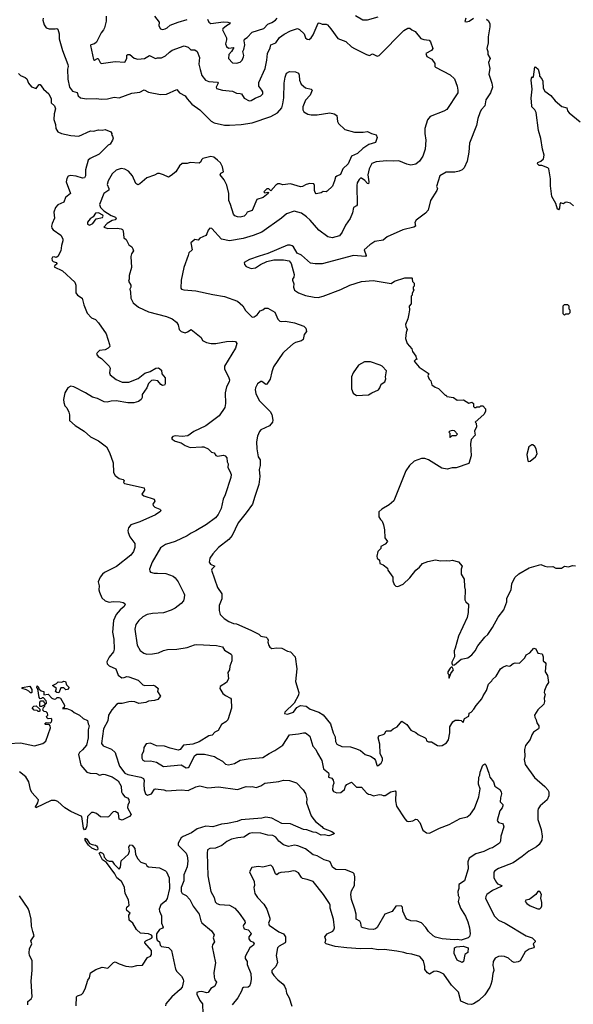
# Model space of a CAD drawing. Extents: x 1863118 to 1989590, y 394482 to 532474.
# Tile 183 of 215: x 1959906 to 1965524, y 472431 to 482418. Entities that reach past the tile are written whole.
import ezdxf

# ---------------------------------------------------------------- set-up
doc = ezdxf.new("R2010")
doc.units = 0

msp = doc.modelspace()

# ---------------------------------------------------------------- linework, layer by layer
at = {"layer": '0CON20XD'}
for points in [[(1960145.9, 482434.1), (1960141.4, 482415), (1960153.1, 482365), (1960175, 482334.4), (1960205, 482325.5), (1960265.5, 482324.5), (1960285, 482330), (1960295, 482322.5), (1960308.1, 482275), (1960307.1, 482225), (1960340.6, 482105), (1960395.4, 481965.4), (1960396.9, 481945), (1960391.4, 481915), (1960393.5, 481815), (1960413.3, 481735), (1960440.8, 481695), (1960489.6, 481679.6), (1960498.6, 481645), (1960525, 481626.7), (1960584.3, 481615.7), (1960682.6, 481617.4), (1960735, 481611.3), (1960797.5, 481615), (1960865, 481633.3), (1960915, 481625.7), (1961045, 481673.3), (1961125, 481684.5), (1961168.3, 481708.3), (1961215, 481682), (1961335, 481660), (1961395, 481662), (1961500.7, 481710.7), (1961526.7, 481675), (1961585.5, 481645.5), (1961604.5, 481614.5), (1961652.8, 481562.8), (1961736, 481505), (1961815, 481423.8), (1961848.7, 481388.7), (1961880.7, 481370.7), (1961985, 481350), (1962035, 481348.9), (1962155, 481355.6), (1962265, 481371.5), (1962455, 481435.6), (1962521.9, 481475), (1962565.3, 481524.7), (1962577.7, 481565), (1962585.4, 481625), (1962589.4, 481775), (1962599.2, 481835), (1962613.8, 481875), (1962645, 481893.3), (1962705, 481890), (1962735.6, 481875.6), (1962744, 481855), (1962745.7, 481805), (1962764.2, 481765), (1962805, 481728), (1962865, 481713.3), (1962873.3, 481705), (1962855, 481653.8), (1962806.8, 481603.2), (1962779.2, 481535), (1962779.2, 481505), (1962790, 481485), (1962831.3, 481461.3), (1962865, 481454.4), (1962925, 481453.3), (1963055, 481472.9), (1963097.5, 481465), (1963123.3, 481445), (1963130, 481385), (1963140, 481365), (1963205, 481306), (1963305, 481278.6), (1963392.3, 481277.7), (1963435, 481283.8), (1963475, 481263.3), (1963525, 481250), (1963532.5, 481225), (1963515.8, 481174.2), (1963448.9, 481151.1), (1963387.9, 481112.1), (1963335, 481060.8), (1963273.3, 481035), (1963241.2, 480955), (1963185.7, 480905), (1963163.3, 480846.7), (1963125, 480832.5), (1963109.5, 480820.5), (1963102.5, 480785), (1963079.7, 480730.3), (1963025, 480677.5), (1963015, 480672.5), (1962985, 480676.7), (1962966.2, 480663.8), (1962915, 480653.3), (1962904.4, 480664.4), (1962899.2, 480685), (1962897.3, 480737.3), (1962890, 480755), (1962852.3, 480757.7), (1962813.3, 480745), (1962777.5, 480725), (1962755, 480722), (1962655, 480753.8), (1962575, 480742), (1962545, 480753.3), (1962525, 480754), (1962505, 480740.8), (1962455, 480683.3), (1962435, 480702.5), (1962415, 480703.3), (1962383.6, 480673.6), (1962395, 480663.8), (1962425, 480670), (1962430, 480665), (1962426.7, 480655), (1962376.2, 480615), (1962313.8, 480595), (1962265.4, 480484.6), (1962214.2, 480465.8), (1962206.2, 480445), (1962185, 480426), (1962145, 480415.7), (1962115, 480418.1), (1962089.4, 480429.4), (1962075.6, 480445), (1962047.1, 480545), (1962028.2, 480585), (1962028.1, 480655), (1962008.8, 480738.8), (1961980.9, 480795), (1961941.8, 480845), (1961946.8, 480863.2), (1961974.3, 480875.7), (1961966, 480926), (1961945.3, 480965.3), (1961914.7, 480994.7), (1961875, 481024.5), (1961845, 481030), (1961765, 481010.8), (1961751.9, 480998.1), (1961743.8, 480975), (1961726.6, 480963.4), (1961635, 480970.8), (1961605, 480961.2), (1961555, 480958), (1961526.7, 480935), (1961492.5, 480875), (1961445, 480837.5), (1961415, 480822.5), (1961365.8, 480845.8), (1961325, 480858.8), (1961305, 480858.8), (1961275, 480840), (1961196.8, 480813.2), (1961125, 480753.3), (1961105, 480743.3), (1961086, 480756), (1961052, 480835), (1961012.1, 480882.1), (1960975, 480900.6), (1960935, 480907.8), (1960885, 480892.2), (1960845.6, 480855), (1960804.4, 480785), (1960792.5, 480745), (1960811.5, 480705), (1960811.4, 480688.6), (1960758.6, 480655), (1960716, 480544), (1960726.7, 480515), (1960761.2, 480481.2), (1960835, 480430.8), (1960880, 480415), (1960887, 480403), (1960875, 480387.5), (1960845, 480382.5), (1960795, 480352.5), (1960760, 480315), (1960801.2, 480301.2), (1960895, 480303.3), (1960935, 480297.1), (1960949.2, 480289.2), (1960956.1, 480276.1), (1960963.3, 480205), (1960988, 480188), (1961012.5, 480135), (1961043.3, 480113.3), (1961053.3, 480095), (1961060, 480075), (1961041.2, 480045), (1961033.3, 480015), (1961042.5, 479905), (1961016, 479825), (1961016.7, 479785), (1961010, 479765), (1961034.3, 479725), (1961034, 479706), (1961022.5, 479685), (1961031.2, 479655), (1961033.8, 479595), (1961057.7, 479547.7), (1961112.4, 479502.4), (1961215, 479454.3), (1961395, 479409.2), (1961455, 479384), (1961499.1, 479349.1), (1961514.1, 479324.1), (1961525.8, 479275.8), (1961545.9, 479255.9), (1961585, 479243.3), (1961608.3, 479251.7), (1961645, 479277.5), (1961747.5, 479195), (1961762.5, 479165), (1961802.5, 479145), (1961850, 479135), (1961895.7, 479134.3), (1962005, 479155.8), (1962065, 479157.5), (1962095, 479153.8), (1962108.8, 479135), (1962096, 479085), (1961984, 478905), (1961986.2, 478875), (1962026.2, 478795), (1962033.8, 478765), (1962031.2, 478745), (1962005.9, 478694.1), (1961990.8, 478635), (1961994.2, 478525), (1961988, 478485), (1961929.1, 478400.9), (1961795, 478297.1), (1961675, 478240), (1961614.1, 478195.9), (1961555, 478190), (1961485, 478198.8), (1961459.3, 478190.7), (1961447.5, 478175), (1961453.6, 478163.6), (1961485, 478143.3), (1961545, 478126.7), (1961585, 478100), (1961635, 478080), (1961755, 478086.7), (1961776.4, 478086.4), (1961820, 478065), (1961853, 478033), (1961880, 478025), (1961898.3, 477998.3), (1961915, 477992.5), (1961975, 478002.5), (1961992.5, 477995), (1962008.8, 477975), (1962011.2, 477935), (1962021.7, 477911.7), (1962018.8, 477875), (1962040.5, 477840.5), (1962050.8, 477805), (1962050, 477775), (1961992.1, 477597.9), (1961972.5, 477555), (1961950.9, 477459.1), (1961922.1, 477397.9), (1961895, 477363.8), (1961802.1, 477297.9), (1961695, 477232), (1961645, 477210), (1961605, 477181.2), (1961482.5, 477125), (1961385, 477094), (1961335, 477061.2), (1961250, 476915), (1961224, 476845), (1961225.9, 476825.9), (1961235, 476813.8), (1961270, 476805), (1961305.6, 476804.4), (1961389.7, 476799.7), (1961462.6, 476772.6), (1961485, 476755.8), (1961515.8, 476715), (1961571.7, 476601.7), (1961577.5, 476585), (1961576.8, 476553.2), (1961568.6, 476525), (1961545.7, 476495), (1961485, 476450), (1961445, 476429.5), (1961365, 476403.3), (1961255, 476396.7), (1961200, 476385), (1961155, 476361.9), (1961115, 476325.7), (1961085.6, 476285), (1961075.7, 476235.7), (1961100, 476075), (1961130.3, 476020.3), (1961165, 475992.5), (1961195, 475982.9), (1961255, 475984.4), (1961315, 475994.6), (1961365, 476019.4), (1961405, 476031.1), (1961502.5, 476032.5), (1961605, 476049.4)], [(1960782.7, 482452.7), (1960784.4, 482405), (1960766.9, 482335), (1960757, 482317), (1960734, 482286), (1960685, 482191.2), (1960665, 482173.8), (1960630, 482165), (1960623.3, 482155), (1960655.9, 482015.9), (1960665, 482008.8), (1960695, 482026.2), (1960703.6, 482023.6), (1960722, 481985), (1960734.3, 481974.3), (1960875, 481993.1), (1960973.9, 481986.1), (1960994.2, 482025.8), (1960995, 482060), (1961004.4, 482065.6), (1961025, 482064.4), (1961069.7, 482029.7), (1961105, 482018.8), (1961173.3, 482025), (1961225, 482055.8), (1961285, 482024), (1961305, 482031.2), (1961345, 482032.9), (1961385, 482052.5), (1961425, 482090), (1961455, 482108.6), (1961575, 482154.3), (1961615, 482141.2), (1961644.2, 482114.2), (1961685, 482113.8), (1961707.3, 482097.3), (1961730.8, 482035), (1961725.8, 481965.8), (1961737.5, 481912.5), (1961753.3, 481853.3), (1961791.2, 481805), (1961825, 481790), (1961914.3, 481784.3), (1961920, 481775), (1961900.8, 481735), (1961905, 481722), (1961965, 481704), (1962065, 481692.5), (1962105, 481674.3), (1962145, 481671.2), (1962156.7, 481665), (1962185, 481623.3), (1962235, 481595.8), (1962255, 481597.8), (1962295, 481622.9), (1962352.4, 481647.6), (1962374.1, 481665.9), (1962374.2, 481685), (1962364.2, 481705), (1962332.5, 481745), (1962331.7, 481781.7), (1962396.2, 481923.8), (1962413.5, 482006.5), (1962419.4, 482075), (1962447.6, 482132.4), (1962454.6, 482165), (1962505, 482184.4), (1962543.7, 482236.3), (1962588.8, 482271.2), (1962655.5, 482304.5), (1962725, 482330), (1962745, 482320)], [(1961273.5, 482455), (1961323.3, 482395), (1961320, 482355), (1961334.3, 482325), (1961355, 482320.4), (1961383.6, 482326.4), (1961404.2, 482335), (1961435, 482362.9), (1961515, 482393.8), (1961605, 482419.4)], [(1961813.9, 482423.9), (1961825.5, 482395), (1961845, 482380.4), (1961975.4, 482395.4), (1962020, 482395), (1962043.3, 482385), (1962040, 482375), (1962005, 482357.1), (1961966.2, 482325), (1961963.8, 482315), (1962004.1, 482234.1), (1962006, 482215), (1961995.7, 482174.3), (1962004.4, 482145), (1962025, 482130.9), (1962080, 482135), (1962056.2, 482095), (1962027.1, 482065), (1962025.7, 482025), (1962065, 481982), (1962105, 481976), (1962145, 481986.7), (1962165, 482007.5), (1962177.5, 482042.5), (1962180, 482055), (1962170, 482095), (1962181.2, 482115), (1962190, 482165), (1962184.2, 482205), (1962187.5, 482222.5), (1962215, 482239.2), (1962266.7, 482293.3), (1962385, 482330.6), (1962425, 482372.7), (1962465, 482389.6), (1962501.4, 482415), (1962517.5, 482435)], [(1964643, 482423), (1964665, 482406.7), (1964677.5, 482375), (1964678.1, 482345), (1964660, 482245), (1964661.4, 482185), (1964645.6, 482125), (1964655.8, 482095), (1964657.5, 482065), (1964680, 482025), (1964664.3, 481985), (1964677.2, 481922.8), (1964666, 481865), (1964699.2, 481775), (1964705.8, 481735), (1964684.3, 481675), (1964636.9, 481605), (1964626.2, 481543.8), (1964589.2, 481505), (1964575.8, 481475), (1964556.1, 481416.1), (1964542, 481345), (1964472.5, 481165), (1964465.8, 481075), (1964447.6, 480982.4), (1964418, 480915), (1964396.7, 480895), (1964365, 480880.8), (1964321.7, 480871.7), (1964235, 480871.2), (1964170, 480835), (1964137.5, 480725), (1964146.7, 480705), (1964140, 480685), (1964075.8, 480585), (1964050, 480485), (1964025, 480456), (1963928.8, 480385), (1963917.7, 480362.3), (1963923.8, 480325), (1963905, 480313.3), (1963795, 480285.7), (1963635, 480217.5), (1963596.4, 480183.6), (1963510.6, 480169.4), (1963460, 480135), (1963401.9, 480085), (1963423.8, 480025), (1963414.2, 480015.8), (1963292.9, 480027.1), (1962975, 479943.1), (1962905, 479940.6), (1962858.9, 479948.9), (1962765, 480028.8), (1962720.7, 480050.7), (1962683.3, 480115), (1962670, 480125), (1962652, 480132), (1962625, 480131.4), (1962424.4, 480045.6), (1962335, 480021.1), (1962238, 479985), (1962183.8, 479955), (1962186.7, 479935), (1962204.2, 479914.2), (1962255, 479894), (1962297.9, 479902.1), (1962350, 479935), (1962415, 479966), (1962485, 479984), (1962583.9, 479983.9), (1962640.7, 479970.7), (1962661.2, 479945), (1962690, 479835), (1962686.7, 479805), (1962674.1, 479785.9), (1962673.8, 479775), (1962688.6, 479738.6), (1962684, 479705), (1962694.2, 479674.2), (1962735, 479648.8), (1962805, 479622), (1962895, 479602.5), (1962935, 479601.4), (1962985, 479612.5), (1963165, 479681.4), (1963255.7, 479724.3), (1963375, 479763.5), (1963495, 479774.2), (1963675, 479743.3), (1963710, 479765), (1963815, 479800), (1963885, 479800), (1963890, 479795), (1963887.5, 479785), (1963893, 479763), (1963910, 479745), (1963910, 479715), (1963900, 479705), (1963900, 479685), (1963907.5, 479675), (1963890, 479645), (1963890, 479625), (1963880, 479615), (1963880, 479535), (1963858.3, 479511.7), (1963862.5, 479475), (1963856.4, 479433.6), (1963846.7, 479385), (1963822.5, 479325), (1963823.3, 479305), (1963840, 479275), (1963827.5, 479245), (1963820, 479185), (1963840, 479135), (1963885, 479080), (1963893, 479053), (1963927, 479007), (1963930, 478985), (1963940, 478975), (1963921.7, 478968.3), (1963910, 478955), (1963960, 478895), (1964062.5, 478825), (1964050, 478815), (1964047.5, 478805), (1964063, 478773), (1964080, 478755), (1964090, 478715), (1964121.7, 478691.7), (1964156.4, 478676.4), (1964225, 478610), (1964235, 478610), (1964240, 478595), (1964307, 478587), (1964345, 478560), (1964411.7, 478561.7), (1964465, 478530), (1964495, 478540), (1964510, 478525), (1964510, 478495), (1964523, 478483), (1964537, 478483), (1964545, 478490), (1964575, 478490), (1964585, 478500), (1964605, 478500), (1964631.7, 478471.7), (1964632.5, 478445), (1964617.5, 478415), (1964530, 478335), (1964540, 478325), (1964541.7, 478288.3), (1964522.5, 478245), (1964527.5, 478205), (1964488.3, 478161.7), (1964482.5, 478115), (1964486.7, 477995), (1964463, 477917), (1964335, 477871.2), (1964295, 477872.5), (1964245, 477857.5), (1964190.7, 477870.7), (1964055, 477953.3), (1964016.4, 477966.4), (1963983.9, 477966.1), (1963909.3, 477940.7), (1963862.5, 477895), (1963826.4, 477843.6), (1963703, 477537), (1963655, 477497.5), (1963580, 477455), (1963550, 477425), (1963552.5, 477375), (1963567, 477347), (1963585, 477330), (1963597.5, 477295), (1963607.5, 477245), (1963613, 477163), (1963640, 477125), (1963615, 477100), (1963570, 477075), (1963570, 477055), (1963540, 477025), (1963530, 476975), (1963532.5, 476955), (1963557, 476937), (1963561.7, 476901.7), (1963595, 476890), (1963637.5, 476855), (1963642.5, 476835), (1963693.3, 476765), (1963693, 476727), (1963705, 476690), (1963725, 476672.5), (1963745, 476667.5), (1963798.3, 476691.7), (1963865, 476756.7), (1963926.7, 476835), (1963965, 476863.8), (1963995, 476901.2), (1964047.7, 476922.3), (1964125, 476938), (1964175, 476930), (1964235, 476933.3), (1964265, 476928.8), (1964295, 476936.2), (1964358.3, 476918.3), (1964397.5, 476875), (1964386, 476844), (1964388, 476795), (1964416, 476745), (1964420, 476665), (1964428, 476635), (1964423.3, 476535), (1964433.3, 476515), (1964461.2, 476491.2), (1964456, 476405), (1964448.8, 476355), (1964358.8, 476165), (1964323.8, 476045), (1964316.7, 476015), (1964318.8, 475955), (1964293, 475903), (1964292.5, 475885), (1964301.7, 475871.7), (1964317.5, 475875), (1964385, 475931.2), (1964452.5, 475945), (1964495, 475976.2), (1964530, 476015), (1964555, 476066.2), (1964625, 476154.2), (1964656.8, 476183.2), (1964703.3, 476253.3), (1964762.4, 476357.6), (1964818, 476432), (1964848.6, 476515), (1964848.7, 476551.3), (1964894, 476635), (1964901.9, 476695), (1964930.3, 476759.7), (1964971.3, 476798.7), (1965075, 476858.8), (1965195, 476892.5), (1965235, 476873.8), (1965265, 476868.8), (1965315, 476871.2), (1965346.4, 476856.4), (1965403.6, 476856.4), (1965435, 476876.2), (1965475, 476870), (1965515, 476881.2), (1965545, 476878.8)], [(1963315, 482461.5), (1963388.1, 482418.1), (1963435, 482416.5), (1963545, 482448.7)], [(1964435, 482432.5), (1964425, 482400), (1964445, 482397.5), (1964467.5, 482405), (1964512.5, 482435)], [(1962745, 482320), (1962792, 482275), (1962806.7, 482235), (1962825, 482222), (1962845, 482218.8), (1962865, 482233.8), (1962885, 482263.8), (1962935, 482382), (1962945, 482386), (1962975, 482371.4), (1963015, 482374.2), (1963030, 482365), (1963064.3, 482325), (1963135, 482228), (1963215, 482198), (1963274.5, 482144.5), (1963305.6, 482125.6), (1963425, 482066), (1963455, 482056.7), (1963485, 482071.2), (1963535, 482050), (1963555, 482056), (1963805, 482308.6), (1963845, 482332), (1963865, 482331.2), (1963885, 482314), (1963920.3, 482300.3), (1963977.9, 482227.9), (1964007.5, 482217.5), (1964061.4, 482211.4), (1964074.4, 482194.4), (1964100, 482125), (1964083.8, 482106.2), (1964027.5, 482075), (1964037.5, 482045), (1964089.3, 482019.3), (1964120, 481975), (1964120, 481945), (1964127, 481937), (1964275, 481858.8), (1964318.8, 481818.8), (1964346.7, 481745), (1964354.1, 481704.1), (1964352.5, 481675), (1964242.4, 481507.6), (1964210.7, 481489.3), (1964072, 481435), (1964046.2, 481403.8), (1964018.9, 481315), (1964017.8, 481265), (1964026.5, 481195), (1964021.8, 481105), (1963997.6, 481032.4), (1963965, 480982.5), (1963925, 480952), (1963875, 480943.8), (1963835, 480951.9), (1963755, 480986.9), (1963696.6, 480983.4), (1963627.4, 480987.4), (1963525, 480977.1), (1963480.9, 480959.1), (1963452.2, 480905), (1963439.6, 480845), (1963449.4, 480775), (1963445, 480754.4), (1963435, 480756.7), (1963407.7, 480787.7), (1963375, 480812.5), (1963365, 480811.9), (1963351.7, 480798.3), (1963332.5, 480765), (1963327.5, 480735), (1963329.5, 480540.5), (1963325, 480531.2), (1963295, 480512.5), (1963282.4, 480457.6), (1963259.8, 480400.2), (1963211.4, 480335), (1963177.9, 480262.1), (1963152.5, 480225), (1963075.7, 480204.3), (1963035, 480216.5), (1962941.2, 480285), (1962855.4, 480385.4), (1962817.9, 480417.9), (1962765, 480454.4), (1962693.2, 480476.8), (1962615, 480449.4), (1962564.1, 480405.9), (1962365, 480263.3), (1962275, 480227.8), (1962175, 480198.9), (1962035, 480176.7), (1961955, 480193.8), (1961855, 480301.2), (1961835, 480303.8), (1961818, 480285), (1961806.7, 480245), (1961795, 480230), (1961735, 480202.5), (1961716.7, 480183.3), (1961682.3, 480187.7), (1961643.3, 480155), (1961656.7, 480085), (1961622.5, 480055), (1961617.5, 480025), (1961572, 479905), (1961545.8, 479775), (1961540, 479695), (1961547.5, 479685), (1961571.2, 479678.8), (1961695, 479667.5), (1961865, 479630), (1961985, 479610.8), (1962115, 479563.8), (1962171.2, 479515), (1962199.5, 479469.5), (1962265, 479402.2), (1962285, 479405.6), (1962315, 479425.5), (1962345, 479464.2), (1962375.4, 479474.6), (1962395, 479493.8), (1962425, 479491.4), (1962495, 479451.9), (1962525, 479381.4), (1962545, 479360), (1962564.3, 479355.7), (1962605, 479360.6), (1962695, 479343.1), (1962788.3, 479308.3), (1962809.5, 479289.5), (1962816, 479255), (1962792.5, 479225), (1962782.5, 479175), (1962765, 479160), (1962705, 479144.3), (1962680.2, 479129.8), (1962595, 479054.2), (1962575.5, 479034.5), (1962483, 478897), (1962464.3, 478845.7), (1962448.8, 478771.2), (1962415, 478720), (1962405, 478718), (1962365, 478747.5), (1962355, 478747.5), (1962318, 478725), (1962298.6, 478685), (1962295.8, 478665), (1962302.9, 478625), (1962336, 478555), (1962448, 478445), (1962465, 478412.5), (1962475.8, 478355), (1962470.8, 478335), (1962441.3, 478298.7), (1962352.4, 478257.6), (1962338.7, 478241.3), (1962319.4, 478195), (1962310.6, 478135), (1962314.4, 478065), (1962325.7, 477985), (1962345.8, 477955), (1962347.5, 477895), (1962335.6, 477855), (1962341.9, 477785), (1962332.2, 477705), (1962292.5, 477582.5), (1962268.1, 477505), (1962205.3, 477414.7), (1962124.5, 477315), (1962061.9, 477185), (1962029.2, 477145), (1961924.6, 477065.4), (1961865, 476998.8), (1961836.2, 476955), (1961830, 476915), (1961843.3, 476895), (1961887.5, 476875), (1961856.2, 476845), (1961853.3, 476835), (1961915, 476660), (1961957.5, 476595), (1961957.5, 476545), (1961930, 476475), (1961930, 476425), (1961940, 476385), (1961980, 476345), (1962027.5, 476315), (1962075, 476294), (1962105, 476288.8), (1962252.5, 476225), (1962334.1, 476184.1), (1962355, 476164), (1962407.5, 476155), (1962422.3, 476142.3), (1962426.2, 476125), (1962423.3, 476105), (1962435, 476070), (1962443.6, 476053.6), (1962465, 476040), (1962515, 476047.5), (1962565, 476042.5), (1962624.1, 476014.1), (1962655, 476006.7), (1962703.3, 475955), (1962718.8, 475835), (1962703.8, 475705), (1962740, 475595), (1962736.2, 475565), (1962690, 475485), (1962597.5, 475395), (1962595, 475380), (1962625, 475373.8), (1962685, 475393.8), (1962717.3, 475442.7), (1962755, 475460.8), (1962813.4, 475453.4), (1962855, 475425.7), (1962943.4, 475393.4), (1962987.2, 475367.2), (1963060.6, 475275), (1963088.2, 475185), (1963107.5, 475145), (1963111.9, 475095), (1963125, 475070), (1963175, 475045.7), (1963265, 475043.8), (1963325, 475021.2), (1963364.1, 475004.1), (1963413.3, 474965), (1963465, 474948.1), (1963503.3, 474925), (1963516.7, 474905), (1963530, 474855), (1963535, 474850), (1963545, 474852.5), (1963573, 474877), (1963587.5, 474905), (1963587.5, 474925), (1963563.8, 474975), (1963560.7, 475070.7), (1963543.8, 475135), (1963550, 475155), (1963595, 475166.7), (1963607.5, 475175), (1963625, 475203.3), (1963673.9, 475206.1), (1963695, 475226.2), (1963736.7, 475245), (1963785, 475302.5), (1963835, 475268.8), (1963875, 475213.3), (1963925, 475188.8), (1963948.8, 475168.8), (1964020, 475135), (1964030, 475125), (1964035, 475102.5), (1964053.6, 475093.6), (1964085, 475092.5), (1964145, 475057.5), (1964165, 475052.5), (1964195, 475057.5), (1964237.7, 475082.3), (1964257.7, 475112.3), (1964271.2, 475185), (1964270, 475245), (1964302.7, 475297.3), (1964325, 475312.5), (1964365, 475312.5), (1964385, 475310), (1964405, 475290), (1964420.7, 475329.3), (1964462.5, 475355), (1964467.5, 475385), (1964486.7, 475395), (1964515.6, 475424.4), (1964537, 475463), (1964595, 475530), (1964609.7, 475560.3), (1964641.8, 475615), (1964665, 475676.7), (1964698.8, 475711.2), (1964703.3, 475725), (1964742.3, 475757.7), (1964785, 475832.5), (1964809.3, 475850.7), (1964845, 475866.7), (1964875, 475860), (1964885, 475863.3), (1964915, 475886.7), (1964935, 475893.3), (1964978.3, 475891.7), (1965033.3, 475945), (1965047.5, 475975), (1965083.9, 475996.1), (1965125, 476042.5), (1965142.5, 476035), (1965163.9, 475993.9), (1965207.5, 475985), (1965220, 475955), (1965217.5, 475915), (1965239.3, 475899.3), (1965246.4, 475886.4), (1965238.8, 475805), (1965263.8, 475765), (1965273.3, 475695), (1965252.5, 475665), (1965231.2, 475615), (1965230, 475595), (1965237.5, 475575), (1965228.8, 475535), (1965233.6, 475503.6), (1965224, 475475), (1965165, 475416.7), (1965130.8, 475365), (1965132.9, 475345), (1965148.1, 475318.1), (1965155.8, 475285), (1965173.5, 475255), (1965175.8, 475234.2), (1965171.2, 475225), (1965118.7, 475191.3), (1965102, 475165), (1965085, 475116.7), (1965038.5, 475055), (1965029.5, 475015), (1965030.8, 474945), (1965024, 474915), (1965037.1, 474865), (1965129.8, 474729.8), (1965235, 474640.8), (1965265.8, 474605), (1965274.4, 474585), (1965275.5, 474545), (1965260.6, 474505), (1965188.6, 474445), (1965167.5, 474415), (1965163, 474397), (1965164.4, 474305), (1965196.9, 474205), (1965207.5, 474135), (1965205.7, 474095), (1965178.6, 474051.4), (1965152.2, 474027.8), (1965074, 473985), (1965005, 473928.6), (1964913.9, 473866.1), (1964765, 473807.8), (1964728.8, 473785), (1964719.5, 473770.5), (1964718.8, 473715), (1964746, 473665), (1964755, 473652.5), (1964797.5, 473635), (1964793.3, 473625), (1964705, 473586.4), (1964646.7, 473545), (1964635.6, 473525), (1964634.2, 473505), (1964724.6, 473324.6), (1964765, 473282.9), (1964834.2, 473254.2), (1965044.7, 473124.7), (1965106.2, 473106.2), (1965136.2, 473075), (1965136.2, 473065), (1965117.5, 473045), (1965126.9, 473015), (1965122.2, 473005), (1965075, 472990.4), (1965037.2, 472962.8), (1964985, 472871.9), (1964965, 472861.4), (1964925, 472855.7), (1964905, 472864.3), (1964865, 472898.8), (1964825, 472915.4), (1964795, 472918.9), (1964765, 472914.3), (1964732, 472898), (1964712.5, 472865), (1964707.1, 472825), (1964715, 472796.7), (1964718, 472775), (1964706.7, 472745), (1964698.1, 472665), (1964688, 472632), (1964676.7, 472605), (1964625, 472528.6), (1964565, 472470.9), (1964510, 472435), (1964490.3, 472429.7), (1964455, 472432), (1964383.1, 472463.1), (1964358.1, 472555), (1964286.6, 472626.6), (1964212, 472735), (1964168.3, 472758.3), (1964135, 472766.7), (1964108, 472762), (1964065, 472738), (1964045, 472750), (1964018.8, 472785), (1964018.8, 472815), (1964005, 472872.5), (1963967.5, 472915), (1963885, 472940.8), (1963835, 472945.8), (1963805, 472957.5), (1963735, 472970.8), (1963606.4, 472986.4), (1963545, 472982.5), (1963473.8, 472996.2), (1963365.4, 472994.6), (1963225, 473003.2), (1963107.4, 473017.4), (1963017.5, 473045), (1963007.5, 473055), (1963012.5, 473085), (1963002.5, 473115), (1963027.5, 473145), (1963085, 473173.1), (1963095.7, 473185), (1963100, 473205), (1963092, 473295), (1963056.9, 473405), (1963056.9, 473435), (1963049.2, 473455), (1962990.8, 473545), (1962885.8, 473675), (1962825, 473698.2), (1962777.1, 473707.1), (1962765.9, 473715.9), (1962735.7, 473765.7), (1962705, 473782), (1962684.2, 473785.8), (1962636.1, 473773.9), (1962555, 473767.5), (1962535, 473760), (1962515, 473742.5), (1962503, 473753), (1962473.6, 473823.6), (1962455, 473842.5), (1962375, 473822.5), (1962331.2, 473828.8), (1962262, 473818), (1962238, 473775), (1962286.7, 473675), (1962288.8, 473635), (1962283.3, 473615), (1962293.3, 473555), (1962318.6, 473515), (1962382.7, 473445), (1962413.5, 473395), (1962445.4, 473305), (1962445, 473287.5), (1962431.4, 473255), (1962437.1, 473235), (1962536.8, 473166.8), (1962582, 473145), (1962603.8, 473115), (1962603.8, 473065), (1962598.8, 473055), (1962539.1, 473020.9), (1962522.5, 473005), (1962509.5, 472925), (1962522, 472855), (1962506.8, 472813.2), (1962465.6, 472775), (1962464.6, 472755), (1962485, 472722.5), (1962525, 472678.1), (1962578.8, 472635), (1962594, 472615), (1962606.2, 472585), (1962612.9, 472545), (1962640, 472495), (1962668.3, 472411.7)], [(1965525, 480530), (1965495, 480557.5), (1965455, 480567.5), (1965440, 480565), (1965425, 480550), (1965395, 480560), (1965386.2, 480545), (1965384, 480505), (1965375, 480490), (1965365, 480496.2), (1965348, 480555), (1965305.9, 480625.9), (1965291.9, 480731.9), (1965292, 480805), (1965275.3, 480905.3), (1965265, 480916.9), (1965205, 480940), (1965178.3, 480938.3), (1965161.2, 480955), (1965165, 480971.2), (1965195, 480983.8), (1965221.9, 481008.1), (1965227.3, 481045), (1965210.5, 481105), (1965195, 481213.3), (1965170, 481295), (1965147.6, 481477.6), (1965135.5, 481505.5), (1965105, 481533.3), (1965102, 481545), (1965096.4, 481623.6), (1965106.9, 481715), (1965098, 481805), (1965105, 481840), (1965115, 481832.5), (1965121.7, 481838.3), (1965135, 481940), (1965145, 481937.5), (1965167.5, 481915), (1965181.2, 481865), (1965181.2, 481845), (1965205, 481817.5), (1965214, 481795), (1965218.8, 481725), (1965236.2, 481695), (1965295, 481648), (1965340.8, 481595), (1965408.7, 481538.7), (1965460, 481525), (1965466.2, 481495), (1965483, 481473), (1965595, 481383.8)], [(1959895, 481872), (1959915, 481854), (1959962.3, 481832.3), (1959977.7, 481817.7), (1959995, 481773.3), (1960025, 481738.8), (1960075, 481720), (1960090, 481745), (1960105, 481760), (1960115, 481760), (1960147.5, 481715), (1960202, 481665), (1960225.8, 481615), (1960227.5, 481575), (1960258.8, 481545), (1960268.8, 481515), (1960256.4, 481463.6), (1960253.3, 481405), (1960270, 481355), (1960273.3, 481315), (1960295, 481280), (1960330, 481265), (1960425, 481242.2), (1960505, 481236.9), (1960625, 481291.2), (1960655, 481286.7), (1960705, 481301.9), (1960745, 481298.8), (1960775, 481304), (1960831.7, 481281.7), (1960842.5, 481265), (1960837.5, 481255), (1960846.7, 481236.7), (1960853.3, 481215), (1960848.8, 481195), (1960825, 481156.7), (1960803.1, 481146.9), (1960711.9, 481055), (1960619.9, 481010.1), (1960601.9, 480995), (1960573.8, 480895), (1960572.9, 480835), (1960565.6, 480814.4), (1960545, 480810.5), (1960480.1, 480830.1), (1960423.3, 480836.7), (1960399.5, 480830.5), (1960385, 480809.2), (1960377.5, 480775), (1960422.5, 480655), (1960371.2, 480615), (1960355, 480568), (1960295, 480541.5), (1960269.5, 480515), (1960254.5, 480465), (1960260.6, 480405), (1960235, 480350), (1960230, 480325), (1960232.5, 480305), (1960246.8, 480286.8), (1960323, 480233), (1960345.7, 480195), (1960345.8, 480175), (1960330.9, 480129.1), (1960324.2, 480075), (1960295, 480017.5), (1960275, 480006.7), (1960255, 480013.3), (1960239.3, 480010.7), (1960232, 479995), (1960237.1, 479977.1)], [(1960615, 480334.5), (1960648.5, 480351.5), (1960680.8, 480399.2), (1960748.1, 480411.9), (1960754.2, 480425), (1960749.2, 480435), (1960705, 480458.5), (1960675, 480456.2), (1960651.7, 480418.3), (1960621.8, 480398.2), (1960594.6, 480365.4), (1960594.6, 480344.6), (1960615, 480334.5)], [(1960237.1, 479977.1), (1960246.7, 479965), (1960275.6, 479955.6), (1960283.3, 479945), (1960280, 479935), (1960262.5, 479925), (1960255, 479912.5), (1960339.8, 479869.8), (1960465.8, 479755), (1960475.6, 479725), (1960477.1, 479647.1), (1960494.4, 479624.4), (1960538.8, 479595), (1960558, 479525), (1960591.4, 479441.4), (1960635, 479393.3), (1960676.1, 479376.1), (1960707.5, 479345), (1960782.7, 479232.7), (1960818.8, 479125), (1960820, 479105), (1960804.1, 479085.9), (1960775, 479071.2), (1960715, 479062.5), (1960691.7, 479038.3), (1960687.5, 479025), (1960701.3, 479001.3), (1960735, 478980.8), (1960816, 478905), (1960825.8, 478885), (1960819.2, 478835), (1960825, 478816.7), (1960885, 478769.2), (1960945, 478743.1), (1961015, 478741.9), (1961110.3, 478779.7), (1961175.8, 478834.2), (1961230.3, 478849.7), (1961287.5, 478885), (1961315, 478887.5), (1961346.7, 478865), (1961347.5, 478825), (1961382.5, 478785), (1961382.5, 478725), (1961375, 478712.5), (1961355, 478707.5), (1961337, 478717), (1961306.7, 478756.7), (1961265, 478763.3), (1961245, 478760), (1961215, 478727.5), (1961195, 478682.5), (1961150, 478615), (1961150, 478585), (1961137.5, 478565), (1961112.5, 478545), (1961065, 478532.5), (1961005, 478531.9), (1960885, 478552.5), (1960835, 478550), (1960795, 478538.6), (1960765, 478540.8), (1960695, 478574.3), (1960645, 478590), (1960575, 478633.3), (1960455, 478694.2), (1960425, 478702), (1960395, 478685.8), (1960363.6, 478635), (1960350.6, 478565), (1960354, 478535), (1960365, 478502.5), (1960385, 478482.5), (1960405.8, 478435.8), (1960411.7, 478411.7), (1960412.3, 478352.3), (1960470.9, 478300.9), (1960560.8, 478245), (1960625.4, 478185.4), (1960706, 478146), (1960787.1, 478085), (1960819.4, 478029.4), (1960855.6, 477925), (1960860, 477825), (1960873.6, 477793.6), (1960915.7, 477765.7), (1960956.7, 477755), (1960967.5, 477745), (1960960, 477725), (1960970, 477715), (1961169.3, 477669.3), (1961172.5, 477645), (1961147.5, 477605), (1961165, 477590), (1961272.5, 477555), (1961276.7, 477535), (1961257.5, 477505), (1961261.7, 477491.7), (1961277.5, 477475), (1961327.5, 477455), (1961336.7, 477445), (1961338.8, 477435), (1961330, 477425), (1961283.8, 477395), (1961125.5, 477324.5), (1961035.6, 477294.4), (1961010.8, 477265), (1961004.4, 477235.6), (1961007.1, 477215), (1961023, 477173), (1961074.2, 477105), (1961075.7, 477064.3), (1961062, 477025), (1961033.4, 476986.6), (1960887.6, 476872.4), (1960767.9, 476812.1), (1960746.2, 476795), (1960724, 476765), (1960702, 476715), (1960712.9, 476675), (1960708.6, 476635), (1960715, 476612.5), (1960740, 476555), (1960772.1, 476522.1), (1960815, 476510.8), (1960855, 476515.7), (1960925, 476512), (1960955.8, 476505.8), (1960975, 476496.7), (1960978.3, 476488.3), (1960966.2, 476465), (1960925, 476432.5), (1960885.8, 476385), (1960857.8, 476325), (1960847.8, 476205), (1960860.5, 476135), (1960866.8, 476033.2), (1960858, 476005), (1960815, 475953.3), (1960790.8, 475905), (1960792.5, 475885), (1960813.8, 475863.8), (1960882.7, 475832.7), (1960905, 475770), (1960943.2, 475743.2), (1960965, 475744.2), (1960995, 475756), (1961015, 475754), (1961107.6, 475717.6), (1961155, 475670.6), (1961175, 475665.8), (1961263.6, 475666.4), (1961285, 475657.5), (1961310, 475635), (1961306, 475605), (1961336.2, 475555), (1961308, 475522), (1961275, 475511.4), (1961215, 475504.2), (1961185, 475491.4), (1961115, 475482.5), (1961075, 475500), (1961045, 475501.8), (1961015, 475500.4), (1960945, 475482.3), (1960905, 475481.5), (1960888, 475472), (1960841.3, 475418.7), (1960806.5, 475365), (1960802.3, 475305), (1960757.4, 475225), (1960738.2, 475075), (1960753.9, 475053.9), (1960838.3, 475018.3), (1960875, 474986), (1960882.6, 474962.6), (1960917.7, 474845), (1960975, 474776.9), (1961005, 474762.9), (1961135, 474735.4), (1961162.5, 474722.5), (1961169.7, 474699.7), (1961165.5, 474665), (1961170.4, 474605), (1961183.3, 474565), (1961202.7, 474552.7), (1961242.9, 474565), (1961275, 474614), (1961285, 474616.9), (1961367.5, 474607.5), (1961395, 474597.1), (1961545.3, 474605.3), (1961615, 474599.2), (1961695, 474638.5), (1961735, 474645.4), (1961815, 474625.7), (1961925, 474637.1), (1962115, 474608.1), (1962205, 474640), (1962245, 474637.1), (1962265, 474639.2), (1962305, 474630), (1962355, 474648), (1962395, 474673.8), (1962535, 474692), (1962585, 474706), (1962645, 474700), (1962716.7, 474676.7), (1962784, 474605), (1962805, 474567.5), (1962819.2, 474515), (1962816.7, 474475), (1962865, 474342.5), (1962879.7, 474319.7), (1962906.8, 474286.8), (1962973.3, 474235), (1962986.2, 474216.2), (1963072.7, 474182.7), (1963100, 474165), (1963090, 474155), (1963045, 474138.8), (1962995, 474150), (1962965, 474147.5), (1962915, 474172.5), (1962885, 474175.6), (1962821.1, 474201.1), (1962785, 474204.5), (1962655, 474261.4), (1962565, 474264.4), (1962465, 474318.1), (1962405, 474330), (1962365, 474320.6), (1962155, 474302.5), (1962113.6, 474286.4), (1962015, 474264.6), (1961955, 474258.5), (1961865, 474232.7), (1961795, 474238.9), (1961708.3, 474211.7), (1961648.8, 474171.2), (1961565, 474133.8), (1961545, 474117.8), (1961513.8, 474065), (1961515.5, 474045.5), (1961594.2, 473965), (1961605.5, 473935.5), (1961611.5, 473885), (1961604.2, 473825), (1961572.9, 473745), (1961570.6, 473685), (1961545.5, 473615), (1961543.8, 473573.8), (1961554.2, 473555), (1961595, 473533.3), (1961632.9, 473495), (1961666.1, 473426.1), (1961728.6, 473345), (1961743.8, 473276.2), (1961755, 473256.7), (1961854, 473175), (1961880, 473135), (1961868.8, 473105), (1961884.2, 473065), (1961864.3, 473035), (1961859.2, 473015), (1961892.7, 472852.7), (1961875.8, 472755), (1961878.8, 472705), (1961885, 472680), (1961902.5, 472655), (1961887.5, 472615), (1961845, 472590), (1961818.7, 472551.3), (1961805, 472548.6), (1961755, 472560), (1961725, 472557.5), (1961705, 472550), (1961702.9, 472535), (1961735, 472470), (1961760, 472435), (1961766.1, 472333.9)], [(1965435, 479420), (1965420, 479435), (1965422.5, 479515), (1965435, 479530), (1965465, 479530), (1965480, 479515), (1965480, 479485), (1965490, 479475), (1965490, 479445), (1965475, 479430), (1965445, 479430), (1965435, 479420)], [(1963325, 478607.5), (1963445, 478612.5), (1963480, 478635), (1963546.4, 478663.6), (1963562.5, 478685), (1963575, 478720), (1963612.5, 478745), (1963622.5, 478775), (1963617.5, 478795), (1963630, 478855), (1963583, 478903), (1963565, 478913.3), (1963465, 478946.2), (1963405, 478946.2), (1963345, 478912.5), (1963290, 478835), (1963273.8, 478795), (1963273.3, 478675), (1963290.7, 478630.7), (1963325, 478607.5)], [(1964275, 478180), (1964295, 478200), (1964335, 478200), (1964350, 478215), (1964317, 478247), (1964295, 478252.5), (1964270, 478245), (1964260, 478235), (1964270, 478225), (1964270, 478185), (1964275, 478180)], [(1965068.3, 477938.3), (1965085, 477940), (1965141.2, 477985), (1965156, 478015), (1965146.2, 478065), (1965135, 478087.5), (1965115, 478107.5), (1965103, 478107), (1965073.9, 478086.1), (1965053.6, 478006.4), (1965062.5, 477945), (1965068.3, 477938.3)], [(1961605, 476049.4), (1961681.7, 476078.3), (1961705, 476081.4), (1961905, 476069.1), (1961965.6, 476055.6), (1961984.4, 476024.4), (1962053, 475983), (1962058.8, 475968.8), (1962060.8, 475915), (1962037.7, 475862.3), (1962033.8, 475825), (1962019.2, 475795), (1962026.4, 475733.6), (1962005.5, 475694.5), (1961940, 475655), (1961937.5, 475635), (1961967.5, 475585), (1961995, 475563.3), (1962045, 475537.5), (1962053.3, 475525), (1962055.9, 475434.1), (1962017.5, 475315), (1961997.5, 475295), (1961955, 475268.8), (1961921.7, 475208.3), (1961887.7, 475192.3), (1961858.8, 475161.2), (1961825, 475154.2), (1961728.3, 475091.7), (1961665, 475068), (1961570.2, 475059.8), (1961535, 475016.2), (1961515, 475010), (1961435, 475027.5), (1961375, 475050), (1961295, 475053.3), (1961235, 475080), (1961188.3, 475071.7), (1961167.5, 475035), (1961163.8, 474995), (1961145.7, 474964.3), (1961146.8, 474926.8), (1961155, 474908.8), (1961175, 474898.1), (1961235, 474900), (1961295, 474887.1), (1961365, 474844.4), (1961545, 474859.4), (1961595, 474828.8), (1961615, 474832), (1961625, 474841.2), (1961679.8, 474950.2), (1961705, 474968.5), (1961781.3, 474968.7), (1961883.3, 474945), (1961913, 474923), (1961965, 474898.1), (1961995, 474867.1), (1962025, 474861.5), (1962087.8, 474872.2), (1962145, 474908.1), (1962225, 474921.9), (1962375, 474933.8), (1962436.6, 474973.4), (1962495, 475004.3), (1962575, 475059.2), (1962645.5, 475164.5), (1962735, 475172.9), (1962785, 475185.7), (1962805, 475182.9), (1962850.3, 475150.3), (1962879.7, 475049.7), (1962912.5, 475015), (1962927.8, 474977.8), (1962971.5, 474905), (1962987.9, 474817.9), (1963039.8, 474779.8), (1963044.1, 474765), (1963040, 474735), (1963072.5, 474725), (1963086.2, 474705), (1963093.8, 474675), (1963084.1, 474645.9), (1963080.8, 474605), (1963089.7, 474589.7), (1963125, 474575.8), (1963165, 474578.6), (1963201.4, 474608.6), (1963213.3, 474645), (1963225, 474660.8), (1963275, 474683.3), (1963325, 474632.5), (1963375, 474632), (1963425.4, 474575.4), (1963445, 474563.1), (1963465, 474560.5), (1963495.6, 474545.6), (1963555, 474558.6), (1963576.5, 474556.5), (1963595, 474548.6), (1963615, 474549.2), (1963672.5, 474585), (1963717.5, 474595), (1963723.3, 474585), (1963720.8, 474495), (1963731.7, 474441.7), (1963813.2, 474313.2), (1963835, 474290), (1963855, 474283.8), (1963895, 474292.5), (1963925, 474307.5), (1963940, 474305), (1963966.1, 474276.1), (1963996, 474196), (1964035, 474168.8), (1964065, 474166.2), (1964165, 474218.1), (1964263.3, 474255), (1964375, 474314), (1964446.8, 474333.2), (1964481.2, 474358.8), (1964523, 474417), (1964567.1, 474535), (1964578.6, 474615), (1964563.3, 474665), (1964566.4, 474733.6), (1964576.7, 474755), (1964577.5, 474785), (1964607.5, 474855), (1964625, 474870), (1964635, 474860), (1964666.2, 474776.2), (1964677.5, 474735), (1964716.1, 474686.1), (1964727.5, 474645), (1964779.5, 474609.5), (1964793.8, 474585), (1964796, 474565), (1964784.2, 474525.8), (1964782.5, 474485), (1964808.3, 474458.3), (1964810, 474445), (1964803.3, 474425), (1964780, 474395), (1964753.3, 474295), (1964766.4, 474276.4), (1964805, 474263.3), (1964813.9, 474253.9), (1964818.3, 474231.7), (1964790, 474135), (1964785.8, 474085), (1964774.4, 474065.6), (1964705, 474018.1), (1964678, 474012), (1964615, 473979.2), (1964534.1, 473955.9), (1964466, 473914), (1964454.3, 473875.7), (1964455.7, 473805), (1964418.8, 473685), (1964362.5, 473645), (1964363, 473607), (1964352, 473575), (1964356.2, 473535), (1964366.2, 473515), (1964357.1, 473475), (1964380.8, 473405), (1964431.2, 473325), (1964452.5, 473267.5), (1964472.5, 473205), (1964478, 473145), (1964471.2, 473118.8), (1964456.5, 473103.5), (1964385, 473081.2), (1964345, 473089.1), (1964315, 473086.1), (1964195, 473096.3), (1964125, 473112.5), (1964102.9, 473125), (1964055, 473169.6), (1964029.2, 473209.2), (1963985, 473258.9), (1963935, 473272.5), (1963875, 473276.2), (1963835.8, 473295), (1963820, 473315), (1963794.2, 473375), (1963792, 473415), (1963778.5, 473428.5), (1963725, 473425.8), (1963685, 473371.2), (1963611.2, 473345), (1963535, 473210), (1963516.2, 473195), (1963495, 473189.5), (1963445, 473192.9), (1963392.5, 473205), (1963376.2, 473215), (1963368.8, 473255), (1963356.7, 473275), (1963321.2, 473295), (1963320, 473345), (1963306.5, 473395), (1963272.4, 473492.4), (1963267.1, 473545), (1963275, 473582.5), (1963303.8, 473635), (1963305.8, 473725), (1963300, 473755), (1963290, 473765), (1963216.7, 473795), (1963115, 473798.5), (1963081.8, 473821.8), (1963055.7, 473875), (1963045, 473884.3), (1962996.2, 473895), (1962925.3, 473935.3), (1962885, 473948.2), (1962805, 474007.9), (1962728.7, 474038.7), (1962695, 474044.6), (1962635, 474032.1), (1962585, 474048.9), (1962535, 474084.6), (1962505, 474127.5), (1962475, 474144.5), (1962425, 474147.1), (1962355, 474167.7), (1962265, 474171.1), (1962237.6, 474162.4), (1962182.2, 474127.8), (1962121.7, 474118.3), (1962055, 474107.1), (1962008.3, 474081.7), (1961958.2, 474041.8), (1961895, 474015.7), (1961835, 474011.4), (1961813.2, 473996.8), (1961807.5, 473965), (1961816.7, 473735), (1961847.1, 473575), (1961881.2, 473515), (1961890.7, 473470.7), (1961908, 473455), (1961934.1, 473444.1), (1962035, 473435.7), (1962088, 473405), (1962135, 473354), (1962191.9, 473275), (1962194.3, 473255.7), (1962180, 473240), (1962175.7, 473225), (1962185, 473198), (1962225, 473186), (1962252.5, 473155), (1962254, 473145), (1962232.5, 473115), (1962230.8, 473095), (1962246, 473075), (1962275, 473061.2), (1962284.6, 473045), (1962277.8, 473032.2), (1962241.4, 473005), (1962193.8, 472915), (1962193.3, 472895), (1962214, 472865), (1962216, 472835), (1962251.4, 472745), (1962256.6, 472686.6), (1962248.1, 472641.9), (1962237.1, 472615), (1962225, 472605.6), (1962177.5, 472602.5), (1962166.2, 472595), (1962157.5, 472565), (1962119.4, 472495), (1962062.9, 472425)], [(1964265, 475740), (1964280, 475785), (1964310, 475825), (1964295, 475850), (1964285, 475850), (1964275, 475840), (1964252.5, 475805), (1964250, 475785), (1964260, 475775), (1964260, 475745), (1964265, 475740)], [(1959795, 475075.7), (1959913.6, 475083.6), (1960055, 475051.2), (1960142.5, 475075), (1960170.8, 475099.2), (1960220, 475235), (1960216.7, 475255), (1960205, 475270), (1960165, 475270), (1960160, 475275), (1960175, 475290), (1960215, 475287.5), (1960225, 475292.5), (1960232.5, 475305), (1960231.7, 475321.7), (1960225, 475330), (1960195, 475327.5), (1960183.6, 475333.6), (1960178.3, 475351.7), (1960192.5, 475365), (1960190, 475385), (1960175, 475397.5), (1960155, 475400), (1960142.5, 475415), (1960148.3, 475441.7), (1960160, 475455), (1960160, 475470), (1960127, 475453), (1960115, 475450), (1960110, 475455), (1960110, 475495), (1960121.7, 475508.3), (1960148.3, 475508.3), (1960150, 475495), (1960160, 475485), (1960160, 475470), (1960180, 475485), (1960180, 475495), (1960175, 475510), (1960148.3, 475538.3), (1960135, 475540), (1960128.3, 475531.7), (1960115, 475530), (1960103, 475543), (1960091.7, 475631.7), (1960080, 475645), (1960085, 475660), (1960098.3, 475648.3), (1960101.7, 475631.7), (1960125, 475610), (1960150, 475605), (1960151.7, 475571.7), (1960197, 475577), (1960232.5, 475535), (1960255, 475526.7), (1960271.7, 475528.3), (1960288.3, 475541.7), (1960305, 475542.5), (1960320, 475535), (1960362.5, 475465), (1960358.3, 475441.7), (1960341.7, 475431.7), (1960385, 475432.5), (1960435, 475410), (1960459.3, 475389.3), (1960515, 475362.5), (1960551.2, 475331.2), (1960595, 475310), (1960600, 475275), (1960610, 475255), (1960600, 475215), (1960601.4, 475135), (1960585, 475058.8), (1960545, 475010.8), (1960514.5, 474985.5), (1960504, 474965), (1960527.5, 474855), (1960587.5, 474785), (1960620, 474775), (1960685, 474772), (1960715, 474756), (1960755, 474764.2), (1960775, 474761.4), (1960845, 474737.7), (1960905, 474697.1), (1960936.5, 474645), (1960940, 474585), (1960948, 474565), (1960975, 474536.7), (1961000, 474525), (1961015, 474510), (1961016.7, 474476.7), (1961002.5, 474455), (1961000, 474425), (1961037.5, 474355), (1961020, 474335), (1960945, 474300), (1960915, 474310), (1960910, 474365), (1960875, 474387.5), (1960855, 474382.5), (1960806.4, 474333.6), (1960795, 474330), (1960725, 474331.2), (1960687, 474367), (1960655, 474377.5), (1960635, 474375.6), (1960593.6, 474335), (1960588, 474242), (1960575, 474203.1), (1960565, 474199.2)], [(1960025, 475590), (1960015, 475590), (1959998.3, 475608.3), (1959975, 475620), (1959930, 475635), (1959932.5, 475645), (1960008.3, 475658.3), (1960030, 475625), (1960030, 475595), (1960025, 475590)], [(1960305, 475590), (1960285, 475592.5), (1960270, 475605), (1960280, 475635), (1960240, 475665), (1960280, 475685), (1960298.3, 475701.7), (1960335, 475697.5), (1960355, 475707.5), (1960370, 475705), (1960381.7, 475671.7), (1960410, 475645), (1960390, 475625), (1960375, 475620), (1960355, 475640), (1960325, 475640), (1960305, 475590)], [(1960095, 475400), (1960085, 475410), (1960053, 475413), (1960033, 475437), (1960050, 475455), (1960075, 475460), (1960110, 475425), (1960110, 475405), (1960105, 475402.5), (1960095, 475400)], [(1960565, 474199.2), (1960555, 474218.8), (1960537.1, 474337.1), (1960425, 474386), (1960365.6, 474425), (1960295, 474487.1), (1960265, 474498.6), (1960225, 474498), (1960070, 474425), (1960067.5, 474435), (1960092, 474475), (1960096.4, 474506.4), (1960028.8, 474578.8), (1960015, 474610), (1959998.3, 474688.3), (1959967.9, 474737.9), (1959905, 474788.8)], [(1960685, 473994.5), (1960638.5, 474015), (1960605.7, 474045), (1960570, 474095), (1960572, 474115), (1960586.7, 474106.7), (1960613.5, 474063.5), (1960640.8, 474050.8), (1960675.4, 474045.4), (1960686.9, 474036.9), (1960695.4, 474025.4), (1960698.5, 474005), (1960695, 473996.2), (1960685, 473994.5)], [(1960478, 472415), (1960481.2, 472505), (1960493.6, 472516.4), (1960535, 472532), (1960548.8, 472545), (1960571.7, 472588.3), (1960596.7, 472675), (1960615, 472700), (1960625, 472750), (1960680, 472785), (1960743.9, 472806.1), (1960801.7, 472798.3), (1960857.5, 472855), (1960875, 472863.3), (1960915, 472840), (1960985, 472817.5), (1961045, 472810), (1961095, 472823.8), (1961153.6, 472826.4), (1961203.6, 472906.4), (1961235, 472918.8), (1961245, 472937.5), (1961242.9, 472975), (1961176.7, 473055), (1961176.7, 473065), (1961185.7, 473074.3), (1961245, 473101.2), (1961254.1, 473115), (1961245, 473130.9), (1961215.2, 473145.2), (1961132.3, 473152.3), (1961091.2, 473191.2), (1961055, 473252.5), (1961018.6, 473285), (1961012.5, 473335), (1961026.4, 473356.4), (1960995, 473383.8), (1960990, 473395), (1960994.2, 473415.8), (1961016.9, 473435), (1961010.5, 473490.5), (1960977.6, 473555), (1960968.7, 473615), (1960957.5, 473645), (1960938.2, 473678.2), (1960893.6, 473713.6), (1960871.8, 473755), (1960787.6, 473867.6), (1960745.4, 473895), (1960713.8, 473965), (1960725, 473975.5), (1960746, 473965), (1960756.2, 473955), (1960764.5, 473925), (1960791.8, 473891.8), (1960814.1, 473884.1), (1960844.4, 473884.4), (1960865, 473854), (1960915, 473802.5), (1960929.3, 473820.7), (1960937.5, 473885), (1961010, 473955), (1961020, 473985), (1961013.3, 474025), (1961025, 474050), (1961046.4, 474046.4), (1961075, 474010), (1961081.2, 473955), (1961101.2, 473911.2), (1961135, 473873.8), (1961186.1, 473856.1), (1961197.5, 473835), (1961215, 473824), (1961325, 473815.4), (1961385, 473785.6), (1961395.6, 473775), (1961424.5, 473714.5), (1961426, 473605), (1961404.5, 473505), (1961385, 473475.6), (1961338.5, 473441.5), (1961321.4, 473395), (1961324.2, 473375), (1961346.6, 473326.6), (1961345.6, 473255), (1961361.2, 473215), (1961355.8, 473204.2), (1961325, 473191.2), (1961295.4, 473144.6), (1961293.7, 473103.6), (1961301.3, 473081.3), (1961324, 473065), (1961332.1, 473032.1), (1961345, 473016.2), (1961415, 473006), (1961445.8, 472975), (1961486.4, 472786.4), (1961500, 472765), (1961547.9, 472717.9), (1961565, 472687.5), (1961569.2, 472665), (1961554.2, 472605.8), (1961535, 472580), (1961450, 472505), (1961390, 472435), (1961387.5, 472415)], [(1959990, 472425), (1959990.3, 472459.7), (1960024.3, 472485), (1960033.3, 472505), (1960023.9, 472665), (1960034.5, 472775.5), (1960034.7, 472875), (1960007.4, 472927.4), (1960003, 472953), (1960007.1, 472992.9), (1960030.6, 473045), (1960020, 473075), (1960054, 473125), (1960039.4, 473169.4), (1960027.1, 473225), (1960021.2, 473295), (1960006.1, 473365), (1959991.2, 473401.2), (1959905, 473531.4)], [(1965185, 473400), (1965198.3, 473411.7), (1965205, 473430), (1965205.9, 473464.1), (1965193.9, 473506.1), (1965200, 473545), (1965188.8, 473568.8), (1965175, 473577.5), (1965165, 473575.8), (1965144.4, 473545.6), (1965085, 473499.2), (1965075, 473492.5), (1965041.4, 473488.6), (1965036.2, 473475), (1965052, 473455), (1965085, 473430.8), (1965165, 473400), (1965185, 473400)], [(1964395, 472854.5), (1964345, 472880), (1964314.2, 472945), (1964320, 473005), (1964337.5, 473015), (1964405, 473019.5), (1964456.7, 473005), (1964453.9, 472956.1), (1964424.3, 472935.7), (1964410, 472865), (1964395, 472854.5)]]:
    msp.add_lwpolyline(points, dxfattribs=at)

doc.saveas('drawing.dxf')
